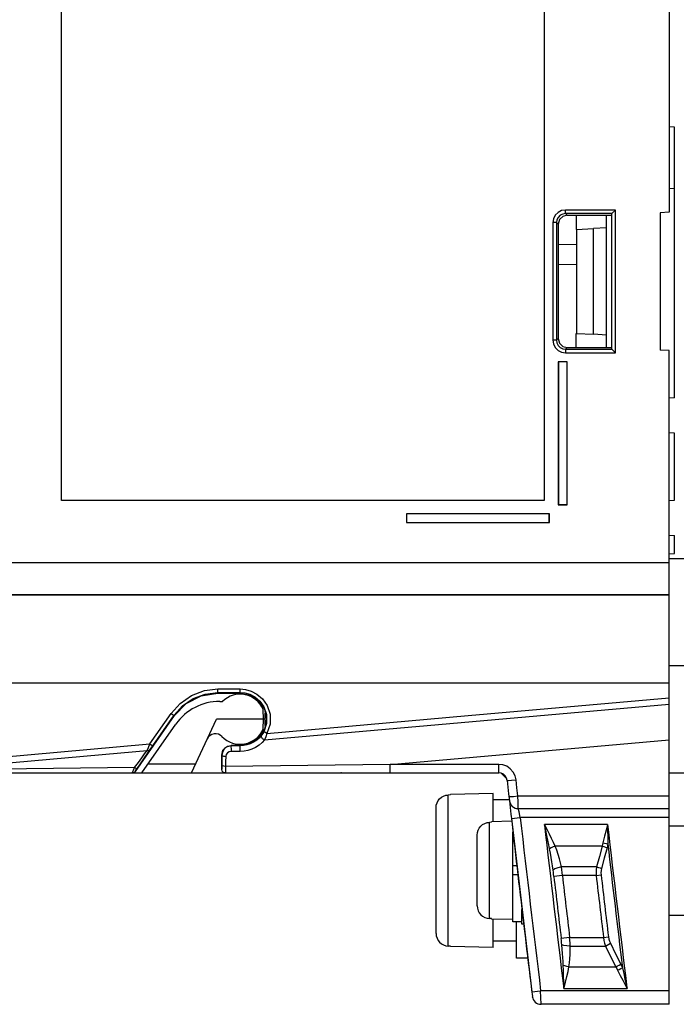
# Model space of a CAD drawing. Header units: millimetres. Extents: x 0 to 500, y 0 to 550.
# Tile 43 of 50: x 413 to 449, y 204 to 259. Entities that reach past the tile are written whole.
import ezdxf

# ---------------------------------------------------------------- set-up
doc = ezdxf.new("R2010")
doc.units = ezdxf.units.MM
doc.header["$LTSCALE"] = 35.851852
doc.layers.get('0').update_dxf_attribs({"linetype": 'CONTINUOUS'})

msp = doc.modelspace()

# ---------------------------------------------------------------- linework, layer by layer
at = {"color": 7, "linetype": 'CONTINUOUS'}
for p, q in [((448.952, 307.937), (448.952, 248.172)), ((414.952, 232.036), (414.952, 291.036)), ((441.952, 291.036), (441.952, 232.036)), ((449.252, 252.94), (448.952, 252.956)), ((449.252, 237.788), (449.252, 252.94)), ((449.252, 249.504), (448.952, 249.488)), ((442.576, 248.002), (442.478, 247.804)), ((442.737, 248.163), (442.576, 248.002)), ((442.936, 248.263), (442.737, 248.163)), ((442.853, 248.001), (442.739, 247.886)), ((442.997, 247.942), (442.815, 247.76)), ((442.995, 248.072), (442.853, 248.001)), ((443.146, 248.295), (442.936, 248.263)), ((443.146, 248.095), (442.995, 248.072)), ((443.246, 248.008), (442.997, 247.942)), ((445.952, 248.293), (443.146, 248.295)), ((443.146, 248.095), (443.146, 248.295)), ((445.752, 248.094), (443.146, 248.095)), ((443.246, 248.008), (443.146, 248.095)), ((443.246, 248.008), (445.752, 248.01)), ((443.752, 248.009), (443.752, 247.215)), ((445.452, 240.6), (445.452, 248.009)), ((445.752, 248.094), (445.79, 248.132)), ((445.752, 240.516), (445.752, 248.093)), ((445.79, 248.132), (445.952, 248.293)), ((445.952, 240.316), (445.952, 248.293)), ((448.952, 248.172), (448.452, 248.146)), ((448.452, 248.146), (448.452, 240.463)), ((442.478, 247.804), (442.446, 247.596)), ((442.646, 247.596), (442.446, 247.596)), ((442.446, 247.596), (442.446, 241.013)), ((442.668, 247.745), (442.646, 247.596)), ((442.747, 247.509), (442.646, 247.596)), ((442.646, 247.596), (442.646, 241.013)), ((442.739, 247.886), (442.668, 247.745)), ((442.815, 247.76), (442.747, 247.509)), ((442.747, 247.509), (442.747, 241.1)), ((443.762, 247.215), (444.729, 247.267)), ((443.762, 247.215), (443.762, 241.394)), ((445.452, 247.304), (444.729, 247.267)), ((444.729, 241.342), (444.729, 247.267)), ((443.752, 246.354), (442.747, 246.372)), ((443.752, 245.242), (442.747, 245.224)), ((443.752, 240.6), (443.752, 241.394)), ((443.762, 241.394), (444.729, 241.342)), ((445.452, 241.304), (444.729, 241.342)), ((442.646, 241.013), (442.446, 241.013)), ((442.446, 241.013), (442.478, 240.805)), ((442.478, 240.805), (442.576, 240.607)), ((442.646, 241.013), (442.747, 241.1)), ((442.646, 241.013), (442.668, 240.864)), ((442.668, 240.864), (442.739, 240.723)), ((442.747, 241.1), (442.815, 240.849)), ((442.815, 240.849), (442.997, 240.667)), ((442.576, 240.607), (442.737, 240.446)), ((442.737, 240.446), (442.936, 240.346)), ((442.739, 240.723), (442.853, 240.608)), ((442.853, 240.608), (442.995, 240.537)), ((442.936, 240.346), (443.146, 240.314)), ((442.995, 240.537), (443.146, 240.514)), ((442.997, 240.667), (443.246, 240.601)), ((443.146, 240.514), (443.246, 240.601)), ((443.146, 240.514), (445.752, 240.515)), ((443.146, 240.514), (443.146, 240.314)), ((443.146, 240.314), (445.952, 240.316)), ((443.246, 240.601), (445.752, 240.599)), ((445.752, 240.515), (445.79, 240.477)), ((445.79, 240.477), (445.952, 240.316)), ((448.952, 240.437), (448.452, 240.463)), ((448.952, 203.854), (448.952, 240.437)), ((443.252, 239.804), (442.752, 239.804)), ((442.752, 239.804), (442.752, 231.804)), ((443.243, 239.796), (442.76, 239.796)), ((442.76, 239.796), (442.76, 231.813)), ((443.243, 231.813), (443.243, 239.796)), ((443.252, 231.804), (443.252, 239.804)), ((449.252, 237.788), (448.952, 237.772)), ((449.252, 235.808), (448.952, 235.824)), ((449.252, 232.061), (449.252, 235.808)), ((441.952, 232.036), (414.952, 232.036)), ((448.952, 232.045), (449.252, 232.061)), ((442.752, 231.804), (443.252, 231.804)), ((442.76, 231.813), (443.243, 231.813)), ((442.252, 231.304), (434.252, 231.304)), ((434.252, 231.304), (434.252, 230.804)), ((442.243, 231.296), (434.26, 231.296)), ((434.26, 231.296), (434.26, 230.813)), ((442.243, 230.813), (442.243, 231.296)), ((442.252, 230.804), (442.252, 231.304)), ((434.252, 230.804), (442.252, 230.804)), ((434.26, 230.813), (442.243, 230.813)), ((448.952, 230.097), (449.252, 230.081)), ((449.252, 229.071), (449.252, 230.081)), ((448.952, 229.066), (449.252, 229.071)), ((448.952, 228.804), (478.452, 228.804)), ((375.168, 228.573), (448.952, 228.573)), ((448.952, 226.774), (398.167, 226.774)), ((448.952, 226.743), (398.167, 226.743)), ((448.952, 222.804), (451.452, 222.804)), ((448.952, 221.831), (398.167, 221.831)), ((422.953, 221.407), (423.713, 221.499)), ((423.713, 221.499), (424.952, 221.499)), ((423.713, 221.273), (423.713, 221.499)), ((424.952, 221.499), (425.247, 221.473)), ((424.952, 221.273), (424.952, 221.499)), ((425.247, 221.473), (425.564, 221.385)), ((421.592, 220.693), (422.228, 221.133)), ((421.726, 220.549), (422.323, 220.961)), ((421.941, 220.686), (422.78, 221.122)), ((422.228, 221.133), (422.953, 221.407)), ((422.323, 220.961), (423.003, 221.217)), ((422.78, 221.122), (423.713, 221.273)), ((423.003, 221.217), (423.713, 221.302)), ((423.713, 221.302), (424.952, 221.302)), ((423.713, 221.273), (424.952, 221.273)), ((424.952, 221.302), (425.212, 221.28)), ((424.952, 221.273), (425.515, 221.161)), ((425.212, 221.28), (425.492, 221.202)), ((425.492, 221.202), (425.778, 221.054)), ((425.515, 221.161), (425.989, 220.844)), ((425.564, 221.385), (425.889, 221.217)), ((425.778, 221.054), (426.051, 220.822)), ((425.889, 221.217), (426.198, 220.954)), ((426.198, 220.954), (426.459, 220.582)), ((437.702, 220.008), (448.952, 221.009)), ((421.094, 220.135), (421.592, 220.693)), ((421.258, 220.024), (421.726, 220.549)), ((421.281, 220.007), (421.941, 220.686)), ((423.814, 220.804), (423.972, 220.804)), ((425.989, 220.844), (426.309, 220.365)), ((426.051, 220.822), (426.281, 220.494)), ((426.281, 220.494), (426.427, 220.063)), ((426.322, 218.647), (448.952, 220.656)), ((426.459, 220.582), (426.624, 220.094)), ((419.097, 216.89), (421.281, 220.007)), ((419.896, 218.423), (421.094, 220.135)), ((420.06, 218.312), (421.258, 220.024)), ((421.094, 220.135), (421.175, 220.079)), ((421.175, 220.079), (421.235, 220.039)), ((421.235, 220.039), (421.258, 220.024)), ((421.281, 220.007), (421.258, 220.024)), ((426.252, 219.804), (426.242, 220.347)), ((426.309, 220.365), (426.421, 219.804)), ((426.352, 219.456), (426.352, 220.152)), ((426.427, 220.063), (426.43, 219.565)), ((426.451, 219.006), (437.702, 220.008)), ((426.624, 220.094), (426.627, 219.53)), ((419.452, 216.804), (421.357, 219.525)), ((422.232, 216.804), (423.631, 219.804)), ((426.352, 219.804), (423.631, 219.804)), ((426.242, 219.262), (426.252, 219.804)), ((426.43, 219.565), (426.275, 219.104)), ((426.421, 219.804), (426.309, 219.243)), ((426.627, 219.53), (426.451, 219.006)), ((425.989, 218.764), (425.515, 218.447)), ((426.029, 218.771), (425.882, 218.639)), ((426.309, 219.243), (425.989, 218.764)), ((426.149, 218.908), (426.029, 218.771)), ((426.141, 218.82), (426.149, 218.908)), ((426.209, 218.717), (426.141, 218.82)), ((426.213, 218.998), (426.149, 218.908)), ((426.275, 219.104), (426.213, 218.998)), ((426.299, 219.089), (426.275, 219.104)), ((426.364, 219.054), (426.299, 219.089)), ((426.388, 218.812), (426.322, 218.647)), ((426.451, 219.006), (426.364, 219.054)), ((426.451, 219.006), (426.388, 218.812)), ((407.241, 217.296), (419.896, 218.423)), ((419.755, 218.064), (419.82, 218.231)), ((419.82, 218.231), (419.896, 218.423)), ((419.896, 218.423), (419.976, 218.367)), ((419.906, 218.09), (419.977, 218.193)), ((419.976, 218.367), (420.036, 218.326)), ((419.977, 218.193), (420.06, 218.312)), ((420.036, 218.326), (420.06, 218.312)), ((423.992, 218.07), (424.187, 218.264)), ((424.252, 218.276), (424.086, 218.163)), ((424.187, 218.264), (424.452, 218.335)), ((424.452, 218.316), (424.252, 218.276)), ((424.952, 218.335), (424.452, 218.335)), ((424.452, 218.335), (424.452, 218.316)), ((424.952, 218.317), (424.452, 218.316)), ((424.459, 218.265), (424.452, 218.316)), ((424.463, 218.142), (424.459, 218.265)), ((425.515, 218.447), (424.952, 218.335)), ((424.952, 218.335), (424.952, 218.317)), ((425.136, 218.328), (424.952, 218.317)), ((424.959, 218.266), (424.952, 218.317)), ((424.963, 218.145), (424.959, 218.266)), ((425.326, 218.364), (425.136, 218.328)), ((425.52, 218.429), (425.326, 218.364)), ((425.709, 218.522), (425.52, 218.429)), ((425.821, 218.232), (425.606, 218.132)), ((425.882, 218.639), (425.709, 218.522)), ((426.017, 218.358), (425.821, 218.232)), ((426.185, 218.5), (426.017, 218.358)), ((426.322, 218.647), (426.185, 218.5)), ((426.322, 218.647), (426.209, 218.717)), ((433.347, 217.278), (448.952, 218.644)), ((407.271, 216.955), (419.121, 218.007)), ((419.121, 218.007), (419.755, 218.064)), ((419.259, 217.386), (419.446, 217.641)), ((419.414, 217.371), (419.599, 217.641)), ((419.446, 217.641), (419.611, 217.866)), ((419.599, 217.641), (419.763, 217.88)), ((419.611, 217.866), (419.755, 218.064)), ((419.755, 218.063), (419.817, 218.053)), ((419.763, 217.88), (419.906, 218.09)), ((419.817, 218.053), (419.87, 218.062)), ((419.87, 218.062), (419.906, 218.09)), ((423.921, 217.804), (423.992, 218.07)), ((423.921, 217.804), (423.937, 217.804)), ((423.922, 217.004), (423.921, 217.804)), ((423.937, 217.804), (423.935, 217.518)), ((423.976, 217.998), (423.937, 217.804)), ((423.966, 217.758), (423.937, 217.804)), ((424.043, 217.724), (423.966, 217.758)), ((424.086, 218.163), (423.976, 217.998)), ((424.145, 217.712), (424.043, 217.724)), ((424.145, 217.712), (424.141, 217.443)), ((424.17, 217.823), (424.145, 217.712)), ((424.239, 217.919), (424.17, 217.823)), ((424.341, 217.983), (424.239, 217.919)), ((424.461, 218.006), (424.341, 217.983)), ((424.461, 218.006), (424.463, 218.142)), ((424.961, 218.009), (424.461, 218.006)), ((424.961, 218.009), (424.963, 218.145)), ((425.17, 218.023), (424.961, 218.009)), ((425.386, 218.062), (425.17, 218.023)), ((425.606, 218.132), (425.386, 218.062)), ((419.048, 217.101), (413.002, 217.025)), ((418.984, 216.949), (419.048, 217.101)), ((419.048, 217.101), (419.259, 217.386)), ((419.048, 217.101), (419.117, 217.068)), ((419.117, 217.068), (419.173, 217.057)), ((419.142, 216.977), (419.205, 217.068)), ((419.173, 217.057), (419.205, 217.068)), ((419.205, 217.068), (419.414, 217.371)), ((419.808, 217.313), (422.469, 217.313)), ((423.932, 217.11), (423.93, 217.032)), ((423.933, 217.22), (423.932, 217.11)), ((423.935, 217.518), (423.933, 217.22)), ((423.962, 217.192), (423.933, 217.22)), ((424.037, 217.171), (423.962, 217.192)), ((424.138, 217.164), (424.037, 217.171)), ((424.139, 217.218), (424.136, 216.982)), ((433.347, 217.278), (424.138, 217.164)), ((424.141, 217.443), (424.139, 217.218)), ((439.418, 217.278), (433.347, 217.278)), ((433.347, 217.04), (433.347, 217.278)), ((439.644, 217.252), (439.418, 217.278)), ((439.418, 217.04), (439.418, 217.278)), ((439.866, 217.17), (439.644, 217.252)), ((440.067, 217.032), (439.866, 217.17)), ((377.628, 216.804), (439.416, 216.804)), ((413.002, 217.025), (407.271, 216.955)), ((418.922, 216.805), (418.938, 216.841)), ((418.922, 216.804), (418.985, 216.815)), ((418.971, 216.808), (418.933, 216.804)), ((418.938, 216.841), (418.984, 216.949)), ((419.005, 216.818), (418.971, 216.808)), ((418.985, 216.815), (419.041, 216.844)), ((419.037, 216.804), (419.005, 216.818)), ((419.064, 216.853), (419.037, 216.804)), ((419.041, 216.844), (419.086, 216.89)), ((419.086, 216.89), (419.099, 216.912)), ((419.097, 216.89), (419.086, 216.89)), ((419.099, 216.912), (419.142, 216.977)), ((423.928, 217.004), (423.922, 217.004)), ((423.948, 216.905), (423.922, 217.004)), ((423.93, 217.032), (423.928, 217.004)), ((423.955, 216.905), (423.928, 217.004)), ((424.022, 216.831), (423.948, 216.905)), ((424.028, 216.831), (423.955, 216.905)), ((424.122, 216.804), (424.022, 216.831)), ((424.128, 216.804), (424.028, 216.831)), ((424.132, 216.851), (424.128, 216.805)), ((424.136, 216.982), (424.132, 216.851)), ((433.345, 216.804), (433.346, 216.867)), ((433.346, 216.867), (433.347, 217.04)), ((439.416, 216.804), (439.417, 216.867)), ((439.548, 216.786), (439.416, 216.804)), ((439.417, 216.867), (439.418, 217.04)), ((439.676, 216.728), (439.548, 216.786)), ((439.578, 216.769), (439.88, 216.467)), ((439.783, 216.633), (439.676, 216.728)), ((439.855, 216.513), (439.783, 216.633)), ((440.228, 216.848), (440.067, 217.032)), ((440.336, 216.635), (440.228, 216.848)), ((440.388, 216.412), (440.336, 216.635)), ((448.952, 216.804), (480.452, 216.804)), ((439.889, 216.383), (439.855, 216.513)), ((439.889, 216.383), (439.957, 216.377)), ((439.957, 216.377), (440.14, 216.388)), ((440.14, 216.388), (440.388, 216.412)), ((440.438, 215.964), (440.388, 216.412)), ((440.488, 215.515), (440.438, 215.964)), ((436.114, 215.354), (436.217, 215.442)), ((436.217, 215.442), (436.335, 215.507)), ((436.335, 215.507), (436.464, 215.549)), ((436.464, 215.549), (436.598, 215.565)), ((436.714, 215.568), (436.598, 215.565)), ((436.598, 207.117), (436.598, 215.565)), ((439.114, 215.641), (436.714, 215.587)), ((436.714, 215.568), (436.714, 215.587)), ((439.114, 214.07), (439.114, 215.641)), ((439.988, 215.486), (440.056, 215.48)), ((440.056, 215.48), (440.239, 215.491)), ((440.239, 215.491), (440.488, 215.515)), ((440.488, 215.515), (448.952, 215.515)), ((440.501, 215.16), (440.488, 215.515)), ((435.914, 214.862), (435.927, 214.998)), ((435.914, 207.821), (435.914, 214.862)), ((435.927, 214.998), (435.966, 215.128)), ((435.966, 215.128), (436.029, 215.249)), ((436.029, 215.249), (436.114, 215.354)), ((440.01, 215.291), (439.114, 215.291)), ((440.509, 214.899), (440.501, 215.16)), ((440.512, 214.804), (440.509, 214.899)), ((440.512, 214.804), (448.952, 214.804)), ((440.554, 214.617), (440.512, 214.804)), ((440.624, 214.304), (440.554, 214.617)), ((438.33, 213.717), (438.415, 213.824)), ((438.415, 213.824), (438.518, 213.911)), ((438.518, 213.911), (438.636, 213.977)), ((438.636, 213.977), (438.764, 214.019)), ((438.764, 214.019), (438.898, 214.035)), ((439.014, 214.038), (438.898, 214.035)), ((438.898, 208.654), (438.898, 214.035)), ((440.145, 214.093), (439.014, 214.067)), ((439.014, 214.038), (439.014, 214.067)), ((440.127, 214.249), (440.624, 214.304)), ((440.127, 214.249), (441.267, 204.544)), ((448.952, 214.304), (440.624, 214.304)), ((445.509, 213.92), (441.976, 213.92)), ((442.124, 213.635), (441.976, 213.92)), ((442.044, 213.597), (441.976, 213.92)), ((445.509, 213.92), (445.424, 213.605)), ((445.509, 213.92), (445.512, 213.584)), ((448.952, 213.841), (450.714, 213.841)), ((438.214, 213.325), (438.227, 213.463)), ((438.214, 209.364), (438.214, 213.325)), ((438.227, 213.463), (438.266, 213.596)), ((438.266, 213.596), (438.33, 213.717)), ((440.214, 208.47), (440.214, 213.492)), ((442.107, 213.302), (442.044, 213.597)), ((442.164, 213.03), (442.107, 213.302)), ((442.258, 213.373), (442.124, 213.635)), ((442.378, 213.133), (442.258, 213.373)), ((445.334, 213.255), (445.247, 212.892)), ((445.424, 213.605), (445.334, 213.255)), ((445.512, 213.584), (445.516, 213.209)), ((445.516, 213.209), (445.523, 212.821)), ((442.215, 212.781), (442.164, 213.03)), ((442.261, 212.549), (442.215, 212.781)), ((442.465, 212.658), (442.356, 212.604)), ((442.485, 212.912), (442.378, 213.133)), ((442.581, 212.707), (442.465, 212.658)), ((442.581, 212.707), (442.485, 212.912)), ((445.2, 212.707), (442.581, 212.707)), ((442.671, 212.472), (442.581, 212.707)), ((445.2, 212.707), (445.047, 212.125)), ((445.225, 212.799), (445.2, 212.707)), ((445.2, 212.707), (445.297, 212.681)), ((445.247, 212.892), (445.225, 212.799)), ((445.247, 212.892), (445.344, 212.871)), ((445.297, 212.681), (445.39, 212.651)), ((445.344, 212.871), (445.437, 212.847)), ((445.437, 212.847), (445.523, 212.821)), ((445.5, 212.719), (445.475, 212.618)), ((445.523, 212.821), (445.5, 212.719)), ((442.356, 212.604), (442.261, 212.549)), ((442.307, 212.309), (442.261, 212.549)), ((442.348, 212.07), (442.307, 212.309)), ((442.747, 212.237), (442.671, 212.472)), ((442.813, 212.002), (442.747, 212.237)), ((445.047, 212.125), (444.895, 211.543)), ((445.475, 212.618), (445.323, 212.036)), ((445.39, 212.651), (445.475, 212.618)), ((440.43, 211.594), (440.214, 211.594)), ((442.387, 211.832), (442.348, 212.07)), ((442.423, 211.597), (442.387, 211.832)), ((442.456, 211.368), (442.423, 211.597)), ((442.871, 211.77), (442.813, 212.002)), ((442.922, 211.543), (442.871, 211.77)), ((445.323, 212.036), (445.17, 211.454)), ((440.488, 211.094), (440.214, 211.094)), ((442.559, 211.432), (442.456, 211.368)), ((442.473, 211.248), (442.456, 211.368)), ((442.488, 211.126), (442.473, 211.248)), ((442.503, 211.003), (442.488, 211.126)), ((442.979, 211.058), (442.503, 211.003)), ((442.723, 211.494), (442.559, 211.432)), ((442.922, 211.543), (442.723, 211.494)), ((444.895, 211.543), (442.922, 211.543)), ((442.944, 211.383), (442.922, 211.543)), ((442.963, 211.222), (442.944, 211.383)), ((442.979, 211.058), (442.963, 211.222)), ((444.87, 211.058), (442.979, 211.058)), ((444.872, 211.385), (444.863, 211.224)), ((444.863, 211.224), (444.87, 211.058)), ((444.87, 211.058), (445.145, 211.09)), ((444.895, 211.543), (444.872, 211.385)), ((444.895, 211.543), (444.992, 211.517)), ((444.992, 211.517), (445.085, 211.487)), ((445.085, 211.487), (445.17, 211.454)), ((445.147, 211.336), (445.138, 211.214)), ((445.138, 211.214), (445.145, 211.09)), ((445.17, 211.454), (445.147, 211.336)), ((438.214, 209.364), (438.227, 209.226)), ((438.227, 209.226), (438.266, 209.093)), ((438.266, 209.093), (438.33, 208.972)), ((438.33, 208.972), (438.415, 208.865)), ((438.415, 208.865), (438.518, 208.778)), ((440.714, 208.344), (440.714, 209.168)), ((448.952, 208.841), (450.714, 208.841)), ((438.518, 208.778), (438.636, 208.712)), ((438.636, 208.712), (438.764, 208.67)), ((438.764, 208.67), (438.898, 208.654)), ((439.014, 208.651), (438.898, 208.654)), ((439.014, 208.622), (439.014, 208.651)), ((440.214, 208.594), (439.014, 208.622)), ((439.114, 207.041), (439.114, 208.619)), ((440.714, 208.469), (440.214, 208.469)), ((440.414, 206.441), (440.414, 208.469)), ((440.81, 208.344), (440.714, 208.344)), ((435.914, 207.821), (435.927, 207.685)), ((435.927, 207.685), (435.966, 207.554)), ((435.966, 207.554), (436.029, 207.434)), ((436.029, 207.434), (436.114, 207.328)), ((436.114, 207.328), (436.217, 207.241)), ((436.217, 207.241), (436.335, 207.175)), ((436.335, 207.175), (436.464, 207.133)), ((440.414, 207.391), (439.114, 207.391)), ((443.386, 207.601), (442.911, 207.544)), ((442.925, 207.422), (442.911, 207.544)), ((442.938, 207.301), (442.925, 207.422)), ((442.95, 207.181), (442.938, 207.301)), ((443.057, 207.143), (442.95, 207.181)), ((442.971, 206.943), (442.95, 207.181)), ((443.386, 207.601), (445.278, 207.601)), ((443.4, 207.438), (443.386, 207.601)), ((443.409, 207.277), (443.4, 207.438)), ((443.415, 207.116), (443.409, 207.277)), ((445.278, 207.601), (445.553, 207.634)), ((445.278, 207.601), (445.301, 207.43)), ((445.301, 207.43), (445.339, 207.27)), ((445.339, 207.27), (445.389, 207.116)), ((445.389, 207.116), (445.487, 207.164)), ((445.487, 207.164), (445.58, 207.217)), ((445.553, 207.634), (445.577, 207.505)), ((445.577, 207.505), (445.614, 207.386)), ((445.58, 207.217), (445.664, 207.27)), ((445.614, 207.386), (445.664, 207.27)), ((445.664, 207.27), (445.954, 206.688)), ((436.464, 207.133), (436.598, 207.117)), ((436.714, 207.115), (436.598, 207.117)), ((436.714, 207.096), (436.714, 207.115)), ((439.114, 207.041), (436.714, 207.096)), ((442.99, 206.706), (442.971, 206.943)), ((443.006, 206.475), (442.99, 206.706)), ((443.221, 207.12), (443.057, 207.143)), ((443.415, 207.116), (443.221, 207.12)), ((443.402, 206.402), (443.414, 206.636)), ((443.414, 206.636), (443.418, 206.875)), ((443.415, 207.116), (445.389, 207.116)), ((443.418, 206.875), (443.415, 207.116)), ((445.389, 207.116), (445.679, 206.534)), ((445.954, 206.688), (446.244, 206.106)), ((441.038, 206.441), (440.414, 206.441)), ((443.019, 206.253), (443.006, 206.475)), ((443.029, 206.034), (443.019, 206.253)), ((443.348, 205.952), (443.381, 206.175)), ((443.381, 206.175), (443.402, 206.402)), ((445.679, 206.534), (445.969, 205.952)), ((446.067, 206.001), (446.16, 206.053)), ((446.16, 206.053), (446.244, 206.106)), ((446.244, 206.106), (446.293, 206.005)), ((443.125, 206.002), (443.029, 206.034)), ((443.037, 205.758), (443.029, 206.034)), ((443.044, 205.452), (443.037, 205.758)), ((443.233, 205.974), (443.125, 206.002)), ((443.227, 205.407), (443.294, 205.694)), ((443.348, 205.952), (443.233, 205.974)), ((443.294, 205.694), (443.348, 205.952)), ((443.348, 205.952), (445.969, 205.952)), ((445.969, 205.952), (446.067, 206.001)), ((445.969, 205.952), (446.018, 205.86)), ((446.018, 205.86), (446.064, 205.767)), ((446.064, 205.767), (446.162, 205.811)), ((446.064, 205.767), (446.209, 205.475)), ((446.162, 205.811), (446.255, 205.857)), ((446.255, 205.857), (446.34, 205.904)), ((446.293, 206.005), (446.34, 205.904)), ((446.34, 205.904), (446.41, 205.573)), ((446.41, 205.573), (446.478, 205.259)), ((443.051, 205.113), (443.044, 205.452)), ((443.057, 204.739), (443.051, 205.113)), ((443.057, 204.739), (443.148, 205.09)), ((443.148, 205.09), (443.227, 205.407)), ((446.209, 205.475), (446.352, 205.198)), ((446.352, 205.198), (446.483, 204.948)), ((446.478, 205.259), (446.541, 204.976)), ((446.483, 204.948), (446.594, 204.739)), ((446.541, 204.976), (446.594, 204.739)), ((441.267, 204.544), (441.764, 204.604)), ((448.952, 204.604), (441.764, 204.604)), ((441.794, 203.854), (441.764, 204.604)), ((443.057, 204.739), (446.594, 204.739)), ((448.952, 203.854), (441.794, 203.854))]:
    msp.add_line(p, q, dxfattribs=at)
for centre, radius, start, end in [((424.952, 219.804), 1.4, 22.8086, 134.4153), ((423.814, 217.804), 3, 90, 145), ((423.573, 218.497), 0.5, 43.4692, 155), ((424.952, 219.804), 1.4, 223.4692, 337.1914), ((430.481, 217.204), 0.4, 285.53, 290.2357), ((1469.952, 330.304), 1036.343, 186.311078, 186.983976), ((440.512, 215.304), 0.5, 186.3742, 270), ((1469.952, 330.304), 1035.843, 186.429815, 186.970044), ((1469.952, 330.304), 1034.543, 186.459357, 186.971343), ((1469.952, 330.304), 1031.033, 186.481445, 186.995198), ((1469.952, 330.304), 1031.144, 186.542235, 186.929252), ((1469.952, 330.304), 1033.873, 186.6232, 186.81614), ((1469.952, 330.304), 1031.995, 186.635306, 186.828601), ((1469.952, 330.304), 1031.717, 186.635306, 186.828601), ((1469.952, 330.304), 1034.352, 186.6232, 186.81614), ((441.794, 204.354), 0.5, 186.984, 270)]:
    msp.add_arc(centre, radius, start, end, dxfattribs=at)

doc.saveas('drawing.dxf')
